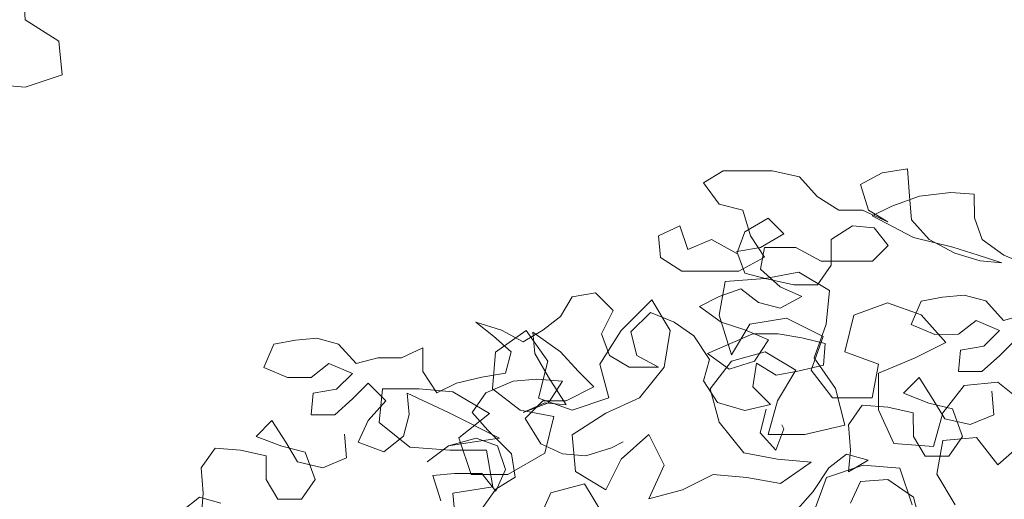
# Model space of a CAD drawing. Header units: millimetres. Extents: x -409347 to -76892, y 286088 to 1850972.
# Tile 142 of 256: x -200306 to -197658, y 563041 to 564331. Entities that reach past the tile are written whole.
import ezdxf

# ---------------------------------------------------------------- set-up
doc = ezdxf.new("R2010")
doc.units = ezdxf.units.MM
doc.linetypes.add('DGN Style 2', pattern=[3.08948, 1.853688, -1.235792])
for name, color, linetype, lineweight in [('a_drzewa', 7, 'Continuous', 0), ('A_P_WAND_BET_A_X', 25, 'Continuous', 0), ('A_P_WAND_BET_V_X', 131, 'DGN Style 2', 0)]:
    doc.layers.add(name, color=color, linetype=linetype, lineweight=lineweight)

msp = doc.modelspace()

# ---------------------------------------------------------------- linework, layer by layer
at = {"layer": 'a_drzewa', "ltscale": 1024}
for p, q in [((-200299.8, 564445.6), (-200291.5, 564330.3)), ((-200291.5, 564330.3), (-200200.9, 564272.8)), ((-200200.9, 564272.8), (-200192.5, 564182.2)), ((-200192.5, 564182.2), (-200291.3, 564149.2)), ((-200291.3, 564149.2), (-200381.9, 564157.3)), ((-198414.7, 563923.9), (-198467.4, 563892.2)), ((-198282.7, 563924.1), (-198414.7, 563923.9)), ((-198208.8, 563908.3), (-198282.7, 563924.1)), ((-198161.3, 563855.6), (-198208.8, 563908.3)), ((-197987.1, 563919.1), (-198045.2, 563887.3)), ((-197918.5, 563929.7), (-197987.1, 563919.1)), ((-197913.2, 563855.8), (-197918.5, 563929.7)), ((-198467.4, 563892.2), (-198425.2, 563834.2)), ((-198045.2, 563887.3), (-198024, 563818.7)), ((-198103.2, 563818.7), (-198161.3, 563855.6)), ((-197886.8, 563855.8), (-197960.6, 563829.3)), ((-197907.8, 563792.4), (-197913.2, 563855.8)), ((-197802.3, 563866.4), (-197886.8, 563855.8)), ((-197739, 563861.2), (-197802.3, 563866.4)), ((-197738.9, 563797.9), (-197739, 563861.2)), ((-198425.2, 563834.2), (-198361.8, 563818.4)), ((-197960.6, 563829.3), (-198013.4, 563802.9)), ((-198361.8, 563818.4), (-198340.6, 563749.8)), ((-198039.8, 563818.7), (-198103.2, 563818.7)), ((-197971.2, 563787.1), (-198039.8, 563818.7)), ((-198024, 563818.7), (-197971.2, 563787.1)), ((-198013.4, 563802.9), (-197902.5, 563744.9)), ((-198588.7, 563749.6), (-198530.7, 563776)), ((-198530.7, 563776), (-198509.5, 563712.7)), ((-198356.5, 563760.4), (-198293.2, 563797.4)), ((-198293.2, 563797.4), (-198250.9, 563755.2)), ((-198124.2, 563739.5), (-198066.2, 563776.5)), ((-198066.2, 563776.5), (-198008.1, 563771.2)), ((-197860.3, 563739.7), (-197907.8, 563792.4)), ((-197717.7, 563739.8), (-197738.9, 563797.9)), ((-198583.4, 563691.5), (-198588.7, 563749.6)), ((-198377.5, 563702.3), (-198356.5, 563760.4)), ((-198340.6, 563749.8), (-198303.6, 563691.8)), ((-198250.9, 563755.2), (-198314.2, 563718.2)), ((-198008.1, 563771.2), (-197971.1, 563723.8)), ((-198509.5, 563712.7), (-198446.2, 563739.2)), ((-198446.2, 563739.2), (-198377.5, 563702.3)), ((-198124.1, 563670.8), (-198124.2, 563739.5)), ((-197971.1, 563723.8), (-198013.3, 563681.5)), ((-197902.5, 563744.9), (-197796.9, 563718.6)), ((-197791.6, 563702.8), (-197860.3, 563739.7)), ((-197659.6, 563697.7), (-197717.7, 563739.8)), ((-198314.2, 563718.2), (-198377.5, 563707.6)), ((-198377.5, 563707.6), (-198356.4, 563649.5)), ((-198303.6, 563718.2), (-198314.1, 563660.1)), ((-198219.2, 563718.3), (-198303.6, 563718.2)), ((-198150.5, 563681.4), (-198219.2, 563718.3)), ((-197796.9, 563718.6), (-197728.3, 563697.6)), ((-197723, 563681.8), (-197791.6, 563702.8)), ((-197728.3, 563697.6), (-197664.9, 563676.5)), ((-197585.7, 563666.1), (-197659.6, 563697.7)), ((-198525.3, 563654.6), (-198583.4, 563691.5)), ((-198303.6, 563691.8), (-198372.2, 563654.8)), ((-198161, 563618), (-198124.1, 563670.8)), ((-198013.3, 563681.5), (-198150.5, 563681.4)), ((-197664.9, 563676.5), (-197723, 563681.8)), ((-198372.2, 563654.8), (-198525.3, 563654.6)), ((-198356.4, 563649.5), (-198298.3, 563633.7)), ((-198314.1, 563660.1), (-198261.3, 563612.7)), ((-198301.9, 563635.1), (-198211.3, 563651.6)), ((-198211.3, 563651.6), (-198128.9, 563602.3)), ((-198425.3, 563536.1), (-198408.9, 563626.7)), ((-198408.9, 563626.7), (-198301.9, 563635.1)), ((-198298.3, 563633.7), (-198224.4, 563618)), ((-198224.4, 563618), (-198161, 563618)), ((-198757.5, 563596.4), (-198820.8, 563585.7)), ((-198709.9, 563548.9), (-198757.5, 563596.4)), ((-198366.9, 563607.3), (-198424.9, 563586.1)), ((-198319.3, 563570.4), (-198366.9, 563607.3)), ((-198261.3, 563612.7), (-198203.2, 563586.3)), ((-198128.9, 563602.3), (-198137.1, 563511.7)), ((-197766.1, 563590.1), (-197824.2, 563584.8)), ((-197708.1, 563574.4), (-197766.1, 563590.1)), ((-198820.8, 563585.7), (-198852.4, 563532.9)), ((-198606.5, 563577.1), (-198688.8, 563494.7)), ((-198557.1, 563494.8), (-198606.5, 563577.1)), ((-198424.9, 563586.1), (-198477.7, 563559.7)), ((-198261.3, 563554.6), (-198319.3, 563570.4)), ((-198203.2, 563586.3), (-198261.3, 563554.6)), ((-197972.4, 563569.5), (-198063, 563536.4)), ((-197881.8, 563536.6), (-197972.4, 563569.5)), ((-197882.3, 563574.2), (-197908.6, 563510.8)), ((-197824.2, 563584.8), (-197882.3, 563574.2)), ((-197660.5, 563521.6), (-197708.1, 563574.4)), ((-198741.6, 563485.5), (-198709.9, 563548.9)), ((-198609.6, 563543.7), (-198662.4, 563490.9)), ((-198546.3, 563517.4), (-198609.6, 563543.7)), ((-198477.7, 563559.7), (-198419.6, 563517.5)), ((-197815.8, 563462.6), (-197881.8, 563536.6)), ((-197602.5, 563537.5), (-197660.5, 563521.6)), ((-199010.8, 563495.8), (-199079.4, 563516.9)), ((-199079.4, 563516.9), (-199031.9, 563480)), ((-198852.4, 563532.9), (-198899.9, 563495.9)), ((-198493.5, 563480.5), (-198546.3, 563517.4)), ((-198392.3, 563429.1), (-198425.3, 563536.1)), ((-198419.6, 563517.5), (-198356.2, 563496.4)), ((-198342.9, 563511.5), (-198392.3, 563429.1)), ((-198244.1, 563528), (-198342.9, 563511.5)), ((-198145.3, 563478.7), (-198244.1, 563528)), ((-198137.1, 563511.7), (-198169.9, 563421.1)), ((-198063, 563536.4), (-198087.6, 563437.6)), ((-197908.6, 563510.8), (-197845.2, 563484.5)), ((-197781.9, 563484.6), (-197734.4, 563521.6)), ((-197734.4, 563521.6), (-197671, 563495.2)), ((-198944.1, 563494.5), (-199026.4, 563436.7)), ((-198952.7, 563464.2), (-199010.8, 563495.8)), ((-198899.9, 563495.9), (-198952.7, 563464.2)), ((-198886.4, 563412.2), (-198944.1, 563494.5)), ((-198921, 563432.6), (-198926.3, 563490.6)), ((-198926.3, 563490.6), (-198852.4, 563437.9)), ((-198688.8, 563494.7), (-198746.4, 563404.1)), ((-198720.4, 563427.5), (-198741.6, 563485.5)), ((-198662.4, 563490.9), (-198646.5, 563427.6)), ((-198573.4, 563396), (-198557.1, 563494.8)), ((-198456.5, 563433), (-198335.1, 563485.9)), ((-198356.2, 563496.4), (-198292.9, 563470.1)), ((-198335.1, 563485.9), (-198266.5, 563486)), ((-198266.5, 563486), (-198203.1, 563475.5)), ((-197845.2, 563484.5), (-197781.9, 563484.6)), ((-197671, 563495.2), (-197713.2, 563453)), ((-199623, 563458.3), (-199649.4, 563395)), ((-199565, 563468.9), (-199623, 563458.3)), ((-199506.9, 563474.3), (-199565, 563468.9)), ((-199448.9, 563458.5), (-199506.9, 563474.3)), ((-199401.3, 563405.7), (-199448.9, 563458.5)), ((-199031.9, 563480), (-198984.3, 563437.8)), ((-198451.2, 563417.2), (-198493.5, 563480.5)), ((-198292.9, 563470.1), (-198329.8, 563412)), ((-198203.1, 563475.5), (-198139.8, 563459.7)), ((-198178.1, 563388.1), (-198145.3, 563478.7)), ((-198139.8, 563459.7), (-198145, 563401.6)), ((-197898.2, 563421.3), (-197815.8, 563462.6)), ((-197671, 563426.6), (-197628.8, 563468.9)), ((-199221.9, 563448.1), (-199279.9, 563421.7)), ((-199221.8, 563384.8), (-199221.9, 563448.1)), ((-199026.4, 563436.7), (-199034.6, 563337.9)), ((-198984.3, 563437.8), (-199000.1, 563379.7)), ((-198884, 563369.3), (-198921, 563432.6)), ((-198852.4, 563437.9), (-198804.8, 563385.2)), ((-198398.4, 563390.8), (-198456.5, 563433)), ((-198301.7, 563437.4), (-198392.3, 563412.6)), ((-198219.3, 563388.1), (-198301.7, 563437.4)), ((-198087.6, 563437.6), (-197997, 563404.7)), ((-197776.6, 563442.3), (-197781.8, 563384.3)), ((-197713.2, 563453), (-197776.6, 563442.3)), ((-199522.7, 563368.7), (-199475.2, 563405.7)), ((-199475.2, 563405.7), (-199411.8, 563379.3)), ((-199343.2, 563421.6), (-199401.3, 563405.7)), ((-199279.9, 563421.7), (-199343.2, 563421.6)), ((-198911, 563313.3), (-198886.4, 563412.2)), ((-198667.6, 563395.9), (-198720.4, 563427.5)), ((-198646.5, 563427.6), (-198588.4, 563395.9)), ((-198467, 563359.1), (-198451.2, 563417.2)), ((-198392.3, 563412.6), (-198449.8, 563338.4)), ((-198329.8, 563412), (-198398.4, 563390.8)), ((-198324.5, 563406.7), (-198335, 563343.4)), ((-198271.7, 563375.1), (-198324.5, 563406.7)), ((-198169.9, 563421.1), (-198112.2, 563338.8)), ((-197997, 563404.7), (-198013.4, 563314.1)), ((-197996.9, 563380), (-197898.2, 563421.3)), ((-197718.5, 563384.3), (-197671, 563426.6)), ((-199649.4, 563395), (-199586, 563368.6)), ((-199411.8, 563379.3), (-199454, 563337.1)), ((-199184.8, 563326.8), (-199221.8, 563384.8)), ((-199000.1, 563379.7), (-199063.4, 563369.1)), ((-198804.8, 563385.2), (-198762.5, 563343)), ((-198746.4, 563404.1), (-198721.6, 563313.5)), ((-198588.4, 563395.9), (-198667.6, 563395.9)), ((-198639.2, 563313.6), (-198573.4, 563396)), ((-198213.6, 563385.7), (-198271.7, 563375.1)), ((-198268.6, 563305.7), (-198219.3, 563388.1)), ((-198145, 563401.6), (-198213.6, 563385.7)), ((-198120.4, 563314), (-198178.1, 563388.1)), ((-197996.9, 563281.2), (-197996.9, 563380)), ((-197781.8, 563384.3), (-197718.5, 563384.3)), ((-199586, 563368.6), (-199522.7, 563368.7)), ((-199411.8, 563310.7), (-199369.6, 563353)), ((-199369.6, 563353), (-199322, 563305.5)), ((-199132, 563353.2), (-199184.8, 563326.8)), ((-199063.4, 563369.1), (-199132, 563353.2)), ((-199052.8, 563326.9), (-198979, 563358.6)), ((-198979, 563358.6), (-198915.6, 563364)), ((-198915.6, 563364), (-198847, 563358.7)), ((-198836.4, 563295.4), (-198884, 563369.3)), ((-198847, 563358.7), (-198883.9, 563300.6)), ((-198429.9, 563301.1), (-198467, 563359.1)), ((-197887.4, 563368.3), (-197929.5, 563326.1)), ((-197850.3, 563310.3), (-197887.4, 563368.3)), ((-197675.8, 563355.6), (-197766.3, 563347.3)), ((-197593.3, 563289.8), (-197675.8, 563355.6)), ((-199517.4, 563326.5), (-199522.6, 563268.4)), ((-199454, 563337.1), (-199517.4, 563326.5)), ((-199331, 563337.6), (-199339.2, 563247)), ((-199232.2, 563337.7), (-199331, 563337.6)), ((-199258.6, 563268.6), (-199264, 563326.7)), ((-199264, 563326.7), (-199153.1, 563274)), ((-199141.6, 563329.6), (-199232.2, 563337.7)), ((-199042.7, 563272), (-199141.6, 563329.6)), ((-199089.7, 563274.1), (-199052.8, 563326.9)), ((-199034.6, 563337.9), (-198960.4, 563280.3)), ((-198762.5, 563343), (-198836.4, 563306)), ((-198449.8, 563338.4), (-198425.1, 563247.9)), ((-198335, 563343.4), (-198287.4, 563295.9)), ((-198112.2, 563338.8), (-198087.4, 563240)), ((-197929.5, 563326.1), (-197860.9, 563299.7)), ((-197766.3, 563347.3), (-197823.9, 563273.1)), ((-197692, 563331.6), (-197686.7, 563268.2)), ((-199459.2, 563268.5), (-199411.8, 563310.7)), ((-199322, 563305.5), (-199369.5, 563252.7)), ((-198883.9, 563300.6), (-198952.5, 563274.2)), ((-198952.5, 563274.2), (-198894.5, 563300.6)), ((-198899.7, 563305.9), (-198947.2, 563258.4)), ((-198820.4, 563280.5), (-198911, 563313.3)), ((-198836.4, 563306), (-198899.7, 563305.9)), ((-198894.5, 563300.6), (-198836.4, 563295.4)), ((-198721.6, 563313.5), (-198820.4, 563280.5)), ((-198729.8, 563272.3), (-198639.2, 563313.6)), ((-198356, 563280), (-198429.9, 563301.1)), ((-198293.3, 563215.1), (-198268.6, 563305.7)), ((-198013.4, 563314.1), (-198120.4, 563314)), ((-197860.9, 563299.7), (-197797.5, 563284)), ((-197818.6, 563257.5), (-197850.3, 563310.3)), ((-199153.1, 563274), (-199015.8, 563205.5)), ((-199125, 563206.1), (-199042.7, 563272)), ((-199047.5, 563226.6), (-199089.7, 563274.1)), ((-198960.4, 563280.3), (-198869.8, 563263.9)), ((-198820.3, 563214.6), (-198729.8, 563272.3)), ((-198287.4, 563295.9), (-198356, 563280)), ((-198299, 563283.5), (-198314.8, 563220.1)), ((-198040.4, 563294.3), (-198077.3, 563241.5)), ((-197971.7, 563289.1), (-198040.4, 563294.3)), ((-197955.6, 563190.7), (-197996.9, 563281.2)), ((-197903.1, 563273.3), (-197971.7, 563289.1)), ((-197903, 563210), (-197903.1, 563273.3)), ((-197823.9, 563273.1), (-197848.5, 563182.5)), ((-197797.5, 563284), (-197771.1, 563210.1)), ((-199628.1, 563252.5), (-199670.3, 563210.2)), ((-199591.1, 563194.4), (-199628.1, 563252.5)), ((-199522.6, 563268.4), (-199459.2, 563268.5)), ((-199369.5, 563252.7), (-199395.8, 563194.6)), ((-199339.2, 563247), (-199256.8, 563181.2)), ((-199274.4, 563210.6), (-199258.6, 563268.6)), ((-198947.2, 563258.4), (-198904.9, 563189.8)), ((-198869.8, 563263.9), (-198894.4, 563165.1)), ((-198425.1, 563247.9), (-198359.1, 563165.6)), ((-197750, 563241.8), (-197818.6, 563257.5)), ((-197686.7, 563268.2), (-197750, 563241.8)), ((-198984.1, 563163.3), (-199047.5, 563226.6)), ((-198314.8, 563220.1), (-198272.5, 563172.7)), ((-198272.5, 563172.7), (-198251.4, 563230.8)), ((-198251.4, 563230.8), (-198256.7, 563241.3)), ((-198087.4, 563240), (-198194.4, 563215.2)), ((-198077.3, 563241.5), (-198071.9, 563172.9)), ((-199670.3, 563210.2), (-199601.7, 563183.9)), ((-199559.4, 563141.7), (-199591.1, 563194.4)), ((-199432.8, 563215.7), (-199427.5, 563152.4)), ((-199395.8, 563194.6), (-199327.2, 563168.3)), ((-199327.2, 563168.3), (-199274.4, 563210.6)), ((-199153, 563184.3), (-199079.1, 563205.5)), ((-199089.7, 563194.9), (-199153, 563184.3)), ((-199092, 563107.3), (-199125, 563206.1)), ((-199015.8, 563205.5), (-199089.7, 563194.9)), ((-199079.1, 563205.5), (-199021, 563184.4)), ((-198812, 563115.8), (-198820.3, 563214.6)), ((-198714.9, 563179.4), (-198683.2, 563195.3)), ((-198614.4, 563214.8), (-198688.5, 563148.8)), ((-198573.2, 563132.5), (-198614.4, 563214.8)), ((-198194.4, 563215.2), (-198293.3, 563215.1)), ((-197871.3, 563157.2), (-197903, 563210)), ((-197840.2, 563108.4), (-197823.8, 563199)), ((-197823.8, 563199), (-197733.3, 563207.3)), ((-197771.1, 563210.1), (-197808, 563157.3)), ((-197733.3, 563207.3), (-197675.5, 563133.3)), ((-197675.5, 563133.3), (-197601.5, 563199.2)), ((-199781.1, 563178.4), (-199818, 563125.6)), ((-199712.5, 563173.2), (-199781.1, 563178.4)), ((-199643.9, 563157.4), (-199712.5, 563173.2)), ((-199601.7, 563183.9), (-199538.3, 563168.1)), ((-199538.3, 563168.1), (-199511.9, 563094.2)), ((-199256.8, 563181.2), (-199149.7, 563173.1)), ((-199153, 563184.3), (-199211, 563142)), ((-199211, 563142), (-199153, 563184.3)), ((-199149.7, 563173.1), (-199050.9, 563173.2)), ((-199050.9, 563173.2), (-199034.3, 563074.4)), ((-199021, 563184.4), (-198999.9, 563121.1)), ((-198904.9, 563189.8), (-198846.8, 563163.4)), ((-198783.5, 563158.2), (-198714.9, 563179.4)), ((-198071.9, 563172.9), (-198077.1, 563114.8)), ((-197848.5, 563182.5), (-197955.6, 563190.7)), ((-199643.8, 563094.1), (-199643.9, 563157.4)), ((-199490.8, 563125.9), (-199559.4, 563141.7)), ((-199427.5, 563152.4), (-199490.8, 563125.9)), ((-198894.4, 563165.1), (-198993.2, 563107.4)), ((-198973.5, 563100), (-198984.1, 563163.3)), ((-198846.8, 563163.4), (-198783.5, 563158.2)), ((-198688.5, 563148.8), (-198729.6, 563066.4)), ((-198359.1, 563165.6), (-198268.5, 563149.2)), ((-198268.5, 563149.2), (-198177.9, 563141.1)), ((-198177.9, 563141.1), (-198260.2, 563083.3)), ((-198082.5, 563162.3), (-198129.9, 563125.3)), ((-198024.4, 563146.5), (-198082.5, 563162.3)), ((-198077.1, 563114.8), (-198024.4, 563146.5)), ((-197808, 563157.3), (-197871.3, 563157.2)), ((-199818, 563125.6), (-199812.7, 563057)), ((-198999.9, 563121.1), (-199026.2, 563063)), ((-198729.6, 563066.4), (-198812, 563115.8)), ((-198614.3, 563041.8), (-198573.2, 563132.5)), ((-198129.9, 563125.3), (-198172.1, 563061.9)), ((-198136.7, 563099.9), (-198037.9, 563132.9)), ((-198037.9, 563132.9), (-197939.1, 563124.8)), ((-197939.1, 563124.8), (-197906, 563026)), ((-199612.1, 563041.3), (-199643.8, 563094.1)), ((-199511.9, 563094.2), (-199548.8, 563041.4)), ((-199137.1, 563110.4), (-199195.2, 563105.1)), ((-199195.2, 563105.1), (-199174, 563036.5)), ((-199063.2, 563110.5), (-199137.1, 563110.4)), ((-198993.2, 563107.4), (-199092, 563107.3)), ((-199026.2, 563063), (-199063.2, 563110.5)), ((-199026.2, 563068.3), (-198973.5, 563100)), ((-198441.4, 563107.9), (-198523.7, 563066.6)), ((-198350.8, 563099.7), (-198441.4, 563107.9)), ((-198260.2, 563083.3), (-198350.8, 563099.7)), ((-198169.6, 563009.3), (-198136.7, 563099.9)), ((-198071.8, 563030.3), (-198045.5, 563088.4)), ((-198045.5, 563088.4), (-197971.6, 563093.8)), ((-197971.6, 563093.8), (-197902.9, 563046.3)), ((-197790.7, 563026.1), (-197840.2, 563108.4)), ((-199034.3, 563074.4), (-199141.4, 563057.8)), ((-199063.1, 563015.4), (-199026.2, 563068.3)), ((-198877.8, 563058.1), (-198787.3, 563082.8)), ((-198787.3, 563082.8), (-198737.8, 563000.5)), ((-198523.7, 563066.6), (-198614.3, 563041.8)), ((-198172.1, 563061.9), (-198214.3, 563014.4)), ((-199823.3, 563046.4), (-199870.7, 563009.4)), ((-199765.2, 563030.6), (-199823.3, 563046.4)), ((-199812.7, 563057), (-199817.9, 562998.9)), ((-199548.8, 563041.4), (-199612.1, 563041.3)), ((-199141.4, 563057.8), (-199133, 562967.2)), ((-198918.9, 562967.4), (-198877.8, 563058.1)), ((-197902.9, 563046.3), (-197887, 562988.3))]:
    msp.add_line(p, q, dxfattribs=at)
at = {"layer": 'A_P_WAND_BET_A_X', "ltscale": 0.01}
msp.add_3dface([(-409346.6, 1850971.6), (-87526.5, 1850971.6), (-87526.5, 286087.9), (-409346.6, 286087.9)], dxfattribs=at)
at = {"layer": 'A_P_WAND_BET_V_X'}
msp.add_3dface([(-346399.5, 627361.9), (-346399.5, 492361.9), (-171399.5, 492361.9), (-171399.5, 627361.9)], dxfattribs=at)

doc.saveas('drawing.dxf')
